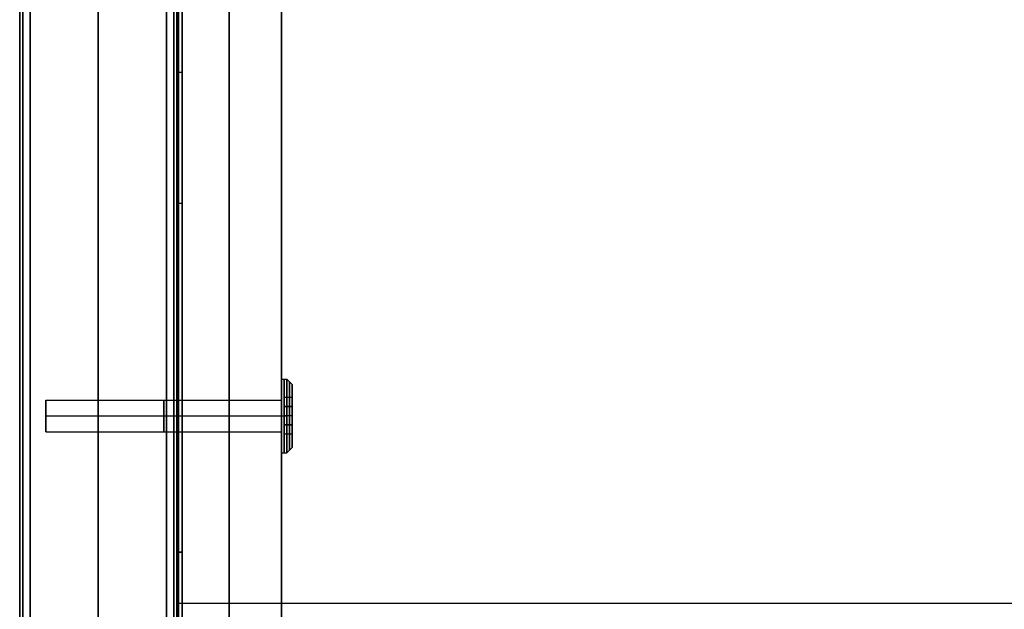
# Model space of a CAD drawing. Header units: millimetres. Extents: x 640 to 1340, y 0 to 450.
# Tile 4 of 17: x 640 to 828, y 225 to 338. Entities that reach past the tile are written whole.
import ezdxf

# ---------------------------------------------------------------- set-up
doc = ezdxf.new("R2010")
doc.units = ezdxf.units.MM
doc.header["$MEASUREMENT"] = 0
doc.layers.add('Little architect$Desk', color=7, linetype='Continuous', true_color=0x000000)

msp = doc.modelspace()

# ---------------------------------------------------------------- linework, layer by layer
at = {"layer": 'Little architect$Desk'}
for p, q in [((670, 419, 451), (670, 236, 451)), ((640, 368, 28), (640, 90, 28)), ((640, 90, 2), (640, 368, 2)), ((640, 90, 478), (640, 368, 478)), ((640, 90, 452), (640, 368, 452)), ((670, 368, 28), (670, 90, 28)), ((670, 90, 2), (670, 368, 2)), ((670, 90, 452), (670, 368, 452)), ((670, 90, 478), (670, 368, 478)), ((690.5, 265.51, 461), (690.5, 258.53, 461)), ((690.5, 262.02, 465.02), (690.5, 262.02, 456.98)), ((670, 236, 451), (670, 33, 451))]:
    msp.add_line(p, q, dxfattribs=at)
for points in [[(690, 265), (690, 269)], [(690, 269), (691, 269)], [(691, 269), (692, 268)], [(692, 268), (692, 265.51)], [(645, 262), (645, 265)], [(645, 265), (690, 265)], [(645, 262), (645, 265)], [(645, 265), (670, 265)], [(670, 265), (690, 265)], [(645, 262), (690, 262)], [(645, 262), (645, 259)], [(645, 262), (690, 262)], [(645, 262), (670, 262)], [(645, 262), (645, 259)], [(645, 262), (670, 262)], [(670, 262), (690, 262)], [(670, 262), (690, 262)], [(690, 262), (691, 262)], [(690, 262), (691, 262)], [(645, 259), (690, 259)], [(645, 259), (670, 259)], [(670, 259), (690, 259)], [(690, 259), (690, 255)], [(692, 256), (692, 258.53)], [(691, 255), (692, 256)], [(690, 255), (691, 255)]]:
    msp.add_lwpolyline(points, dxfattribs=at)
at = {"layer": 'Little architect$Desk', "extrusion": (1, 0, 0)}
for points in [[(262, 461), (262, 458)], [(262, 461), (262, 464)], [(262, 461), (262, 458)], [(262, 461), (262, 464)], [(262, 458), (262, 454)], [(262, 464), (262, 468)], [(262, 455), (262, 456.97)], [(262, 467), (262, 465.01)]]:
    msp.add_lwpolyline(points, dxfattribs=at)
at = {"layer": 'Little architect$Desk', "extrusion": (0, 1, 0)}
for points in [[(-691, 454), (-692, 455)], [(-691, 468), (-692, 467)]]:
    msp.add_lwpolyline(points, dxfattribs=at)
at = {"layer": 'Little architect$Desk', "extrusion": (1, 6.82232e-14, -7.55507e-14)}
for centre, radius in [((262, 461, 690), 7), ((262, 461, 691), 7), ((262, 461, 692), 6), ((262, 461, 645), 3), ((262, 461, 645), 3), ((262, 461, 690), 3), ((262, 461, 690), 3)]:
    msp.add_circle(centre, radius, dxfattribs=at)
at = {"layer": 'Little architect$Desk', "extrusion": (1, 2.27374e-13, -8.52651e-14)}
for centre, radius in [((262, 461, 690.5), 7), ((262, 461, 690), 5), ((262, 461, 691.5), 6.5), ((262, 461, 645), 1.5), ((262, 461, 667.5), 3)]:
    msp.add_circle(centre, radius, dxfattribs=at)
at = {"layer": 'Little architect$Desk', "extrusion": (1, 0, -8.52651e-14)}
for centre, radius in [((262, 461, 645), 1.5), ((262, 461, 667.5), 3)]:
    msp.add_circle(centre, radius, dxfattribs=at)
at = {"layer": 'Little architect$Desk'}
for points, degree in [([(680, 429, 469), (680, 225, 469), (680, 21, 469)], 2), ([(680, 21, 450), (680, 225, 450), (680, 429, 450)], 2), ([(640, 30, 15), (640, 225, 15), (640, 420, 15)], 2), ([(640, 2.71, 465), (640, 211.35, 465), (640, 420, 465)], 2), ([(655, 420, 30), (655, 225, 30), (655, 30, 30)], 2), ([(655, 30), (655, 225), (655, 420)], 2), ([(655, 420, 480), (655, 220, 480), (655, 20, 480)], 2), ([(670, 30, 15), (670, 225, 15), (670, 420, 15)], 2), ([(670, 2.71, 465), (670, 211.35, 465), (670, 420, 465)], 2), ([(670, 419, 469), (670, 327.5, 469), (670, 236, 469)], 2), ([(670, 236, 469), (670, 297, 469), (670, 358, 469), (670, 419, 469)], 3), ([(670.29, 419, 450.29), (670.29, 327.5, 450.29), (670.29, 236, 450.29)], 2), ([(671, 419, 450), (671, 327.5, 450), (671, 236, 450)], 2), ([(690, 236, 450), (690, 327.5, 450), (690, 419, 450)], 2), ([(690, 419, 469), (690, 327.5, 469), (690, 236, 469)], 2), ([(655, 0, 450), (655, 198.5, 450), (655, 397, 450)], 2), ([(670, 264.6, 459.5), (670, 322, 459.5), (670, 379.4, 459.5)], 2), ([(690, 264.6, 459.5), (690, 322, 459.5), (690, 379.4, 459.5)], 2), ([(670.29, 236, 478.71), (670.29, 302.36, 478.71), (670.29, 368.71, 478.71)], 2), ([(671, 236, 479), (671, 302.5, 479), (671, 369, 479)], 2), ([(640.59, 90, 0.59), (640.59, 229, 0.59), (640.59, 368, 0.59)], 2), ([(640.59, 368, 29.41), (640.59, 229, 29.41), (640.59, 90, 29.41)], 2), ([(640.59, 90, 479.41), (640.59, 229, 479.41), (640.59, 368, 479.41)], 2), ([(640.59, 90, 450.59), (640.59, 229, 450.59), (640.59, 368, 450.59)], 2), ([(642, 90), (642, 229), (642, 368)], 2), ([(642, 368, 30), (642, 229, 30), (642, 90, 30)], 2), ([(642, 90, 450), (642, 229, 450), (642, 368, 450)], 2), ([(642, 90, 480), (642, 229, 480), (642, 368, 480)], 2), ([(668, 90), (668, 229), (668, 368)], 2), ([(668, 368, 30), (668, 229, 30), (668, 90, 30)], 2), ([(668, 90, 450), (668, 229, 450), (668, 368, 450)], 2), ([(668, 90, 480), (668, 229, 480), (668, 368, 480)], 2), ([(669.41, 90, 0.59), (669.41, 229, 0.59), (669.41, 368, 0.59)], 2), ([(669.41, 368, 29.41), (669.41, 229, 29.41), (669.41, 90, 29.41)], 2), ([(669.41, 90, 479.41), (669.41, 229, 479.41), (669.41, 368, 479.41)], 2), ([(669.41, 90, 450.59), (669.41, 229, 450.59), (669.41, 368, 450.59)], 2), ([(670, 236, 478), (670, 302.03, 478), (670, 368.06, 478)], 2), ([(690.5, 265.52, 463), (690.5, 263.78, 464.02), (690.5, 262.04, 465.03)], 2), ([(690.5, 265.5, 458.97), (690.5, 265.51, 460.98), (690.5, 265.52, 463)], 2), ([(692, 265.52, 463), (691.25, 265.52, 463), (690.5, 265.52, 463)], 2), ([(692, 265.51, 460.98), (691.25, 265.51, 460.98), (690.5, 265.51, 460.98)], 2), ([(690.5, 262, 456.97), (690.5, 263.75, 457.97), (690.5, 265.5, 458.97)], 2), ([(692, 265.5, 458.97), (691.25, 265.5, 458.97), (690.5, 265.5, 458.97)], 2), ([(692, 265.52, 463), (692, 263.78, 464.02), (692, 262.04, 465.03)], 2), ([(692, 265.5, 458.97), (692, 265.51, 460.98), (692, 265.52, 463)], 2), ([(692, 262, 456.97), (692, 263.75, 457.97), (692, 265.5, 458.97)], 2), ([(692, 263.78, 464.02), (691.25, 263.78, 464.02), (690.5, 263.78, 464.02)], 2), ([(692, 263.75, 457.97), (691.25, 263.75, 457.97), (690.5, 263.75, 457.97)], 2), ([(690.5, 262.04, 465.03), (690.5, 260.29, 464.03), (690.5, 258.54, 463.03)], 2), ([(692, 262.04, 465.03), (691.25, 262.04, 465.03), (690.5, 262.04, 465.03)], 2), ([(690.5, 258.52, 459), (690.5, 260.26, 457.98), (690.5, 262, 456.97)], 2), ([(692, 262, 456.97), (691.25, 262, 456.97), (690.5, 262, 456.97)], 2), ([(692, 262.04, 465.03), (692, 260.29, 464.03), (692, 258.54, 463.03)], 2), ([(692, 258.52, 459), (692, 260.26, 457.98), (692, 262, 456.97)], 2), ([(692, 260.29, 464.03), (691.25, 260.29, 464.03), (690.5, 260.29, 464.03)], 2), ([(692, 260.26, 457.98), (691.25, 260.26, 457.98), (690.5, 260.26, 457.98)], 2), ([(670, 154.6, 459.5), (670, 207, 459.5), (670, 259.4, 459.5)], 2), ([(690, 154.6, 459.5), (690, 207, 459.5), (690, 259.4, 459.5)], 2), ([(690.5, 258.54, 463.03), (690.5, 258.53, 461.02), (690.5, 258.52, 459)], 2), ([(692, 258.54, 463.03), (691.25, 258.54, 463.03), (690.5, 258.54, 463.03)], 2), ([(692, 258.53, 461.02), (691.25, 258.53, 461.02), (690.5, 258.53, 461.02)], 2), ([(692, 258.52, 459), (691.25, 258.52, 459), (690.5, 258.52, 459)], 2), ([(692, 258.54, 463.03), (692, 258.53, 461.02), (692, 258.52, 459)], 2), ([(670, 236, 469), (670, 134.5, 469), (670, 33, 469)], 2), ([(670, 33, 478), (670, 134.5, 478), (670, 236, 478)], 2), ([(670, 33, 469), (670, 100.67, 469), (670, 168.33, 469), (670, 236, 469)], 3), ([(670.29, 236, 450.29), (670.29, 134.5, 450.29), (670.29, 33, 450.29)], 2), ([(670.29, 33, 478.71), (670.29, 134.5, 478.71), (670.29, 236, 478.71)], 2), ([(671, 236, 450), (671, 134.5, 450), (671, 33, 450)], 2), ([(671, 33, 479), (671, 134.5, 479), (671, 236, 479)], 2), ([(690, 33, 450), (690, 134.5, 450), (690, 236, 450)], 2), ([(690, 236, 469), (690, 134.5, 469), (690, 33, 469)], 2), ([(670, 226.27, 469), (990, 226.27, 469), (1310, 226.27, 469)], 2)]:
    msp.add_open_spline(points, degree=degree, dxfattribs=at)
for points, weights in [([(671, 327.5, 450), (670, 327.5, 450), (670, 327.5, 451)], [1, 0.707106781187, 1]), ([(671, 302.5, 479), (670, 302.5, 479), (670, 302.5, 478)], [1, 0.707106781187, 1]), ([(670, 236, 451), (670, 236, 450), (671, 236, 450)], [1, 0.707106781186, 1]), ([(671, 236, 479), (670, 236, 479), (670, 236, 478)], [1, 0.707106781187, 1])]:
    msp.add_rational_spline(points, weights, degree=2, dxfattribs=at)
for weights, knots in [([1, 0.707106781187, 1, 0.707106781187, 1, 0.707106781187, 1, 0.707106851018, 0.999999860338], [0, 0, 0, 10.995575, 10.995575, 21.99115, 21.99115, 32.986725, 32.986725, 43.982297, 43.982297, 43.982297]), ([1, 0.707106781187, 1, 0.707106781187, 1, 0.707106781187, 1, 0.707106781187, 1], [0, 0, 0, 10.995574, 10.995574, 21.991149, 21.991149, 32.986723, 32.986723, 43.982297, 43.982297, 43.982297])]:
    msp.add_rational_spline([(670, 262, 458), (670, 259, 458), (670, 259, 461), (670, 259, 464), (670, 262, 464), (670, 265, 464), (670, 265, 461), (670, 265, 458), (670, 262, 458)], weights, degree=2, knots=knots, dxfattribs=at)

doc.saveas('drawing.dxf')
